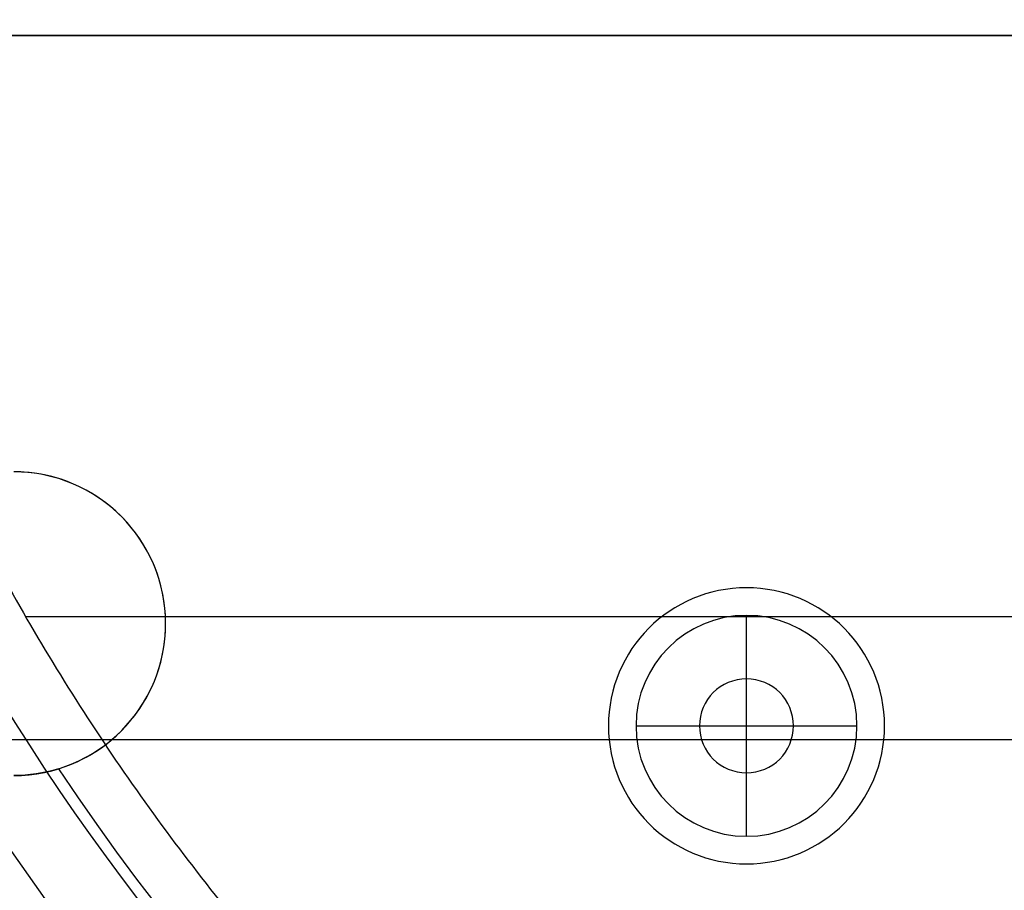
# Model space of a CAD drawing. Header units: millimetres. Extents: x 1995 to 3607, y -998 to -363.
# Tile 5 of 256: x 2439 to 2475, y -511 to -480. Entities that reach past the tile are written whole.
import ezdxf

# ---------------------------------------------------------------- set-up
doc = ezdxf.new("R2010")
doc.units = ezdxf.units.MM
doc.header["$MEASUREMENT"] = 0
doc.layers.add('Black Base', color=7, linetype='Continuous', true_color=0x000000)
doc.layers.add('Default', color=7, linetype='Continuous', true_color=0x000000)

# ---------------------------------------------------------------- blocks, each defined once
blk = doc.blocks.new('4')
at = {"layer": 'Default'}
for p, q in [((2555.52, -410.215, 929.058), (2555.52, -410.215, 908.058)), ((2550.52, -415.215, 929.058), (2550.52, -415.215, 908.058)), ((2560.52, -415.215, 929.058), (2560.52, -415.215, 908.058)), ((2576.554, -418.915, 929.058), (2576.554, -418.915, 908.058)), ((2555.52, -420.215, 908.058), (2555.52, -420.215, 929.058)), ((2598.27, -440.215, 918.558), (2422.77, -440.215, 918.558))]:
    blk.add_line(p, q, dxfattribs=at)
for centre, radius, start, end in [((2510.52, -460.215, 923.058), 90, 12.83959, 167.16041), ((2510.52, -460.215, 908.058), 90, 12.83959, 167.16041), ((2510.52, -460.215, 915.558), 90, 12.83959, 167.16041), ((2510.52, -460.215, 929.058), 84, 33.65918, 86.34082), ((2555.52, -415.215, 929.058), 5, 90, 270), ((2555.52, -415.215, 908.058), 5, 90, 270), ((2555.52, -415.215, 918.558), 5, 90, 270), ((2555.52, -415.215, 929.058), 5, 270, 90), ((2555.52, -415.215, 908.058), 5, 270, 90), ((2555.52, -415.215, 918.558), 5, 270, 90), ((2582.054, -418.915, 908.058), 5.5, 90, 270), ((2582.054, -418.915, 918.558), 5.5, 90, 270), ((2582.054, -418.915, 929.058), 5.5, 107.0906, 270)]:
    blk.add_arc(centre, radius, start, end, dxfattribs=at)
for points, degree in [([(2580.437, -413.658, 929.058), (2580.972, -413.493, 929.058), (2581.505, -413.415, 928.988), (2582.054, -413.415, 928.871)], 3), ([(2422.77, -440.215, 908.058), (2510.52, -440.215, 908.058), (2598.27, -440.215, 908.058)], 2), ([(2592.104, -440.215, 929.058), (2510.52, -440.215, 929.058), (2428.936, -440.215, 929.058)], 2)]:
    blk.add_open_spline(points, degree=degree, dxfattribs=at)
blk = doc.blocks.new('3')
at = {"layer": 'Default'}
blk.add_open_spline([(2601.52, -460.215, 907.558), (2601.512, -465.879, 907.558), (2600.485, -476.994, 907.558), (2595.865, -493.274, 907.558), (2588.312, -508.411, 907.558), (2578.257, -521.749, 907.558), (2565.763, -533.188, 907.558), (2551.352, -542.124, 907.558), (2535.556, -548.245, 907.558), (2518.939, -551.346, 907.558), (2502.062, -551.341, 907.558), (2485.488, -548.242, 907.558), (2469.768, -542.158, 907.558), (2455.419, -533.29, 907.558), (2442.935, -521.913, 907.558), (2432.841, -508.597, 907.558), (2425.233, -493.436, 907.558), (2420.566, -477.086, 907.558), (2419.529, -465.913, 907.558), (2419.52, -460.215, 907.558)], degree=3, knots=[0, 0, 0, 0, 0.058824, 0.117647, 0.176471, 0.235294, 0.294118, 0.352941, 0.411765, 0.470588, 0.529412, 0.588235, 0.647059, 0.705882, 0.764706, 0.823529, 0.882353, 0.941176, 1, 1, 1, 1], dxfattribs=at)
for points in [[(2419.52, -460.215, 908.058), (2419.529, -465.913, 908.058), (2420.566, -477.086, 908.058), (2425.233, -493.436, 908.058), (2432.841, -508.597, 908.058), (2442.935, -521.913, 908.058), (2455.419, -533.29, 908.058), (2469.768, -542.158, 908.058), (2485.488, -548.242, 908.058), (2502.062, -551.341, 908.058), (2518.939, -551.346, 908.058), (2535.556, -548.245, 908.058), (2551.352, -542.124, 908.058), (2565.763, -533.188, 908.058), (2578.257, -521.749, 908.058), (2588.312, -508.411, 908.058), (2595.865, -493.274, 908.058), (2600.485, -476.994, 908.058), (2601.512, -465.879, 908.058), (2601.52, -460.215, 908.058)], [(2601.52, -460.215, 907.808), (2601.512, -465.879, 907.808), (2600.485, -476.994, 907.808), (2595.865, -493.274, 907.808), (2588.312, -508.411, 907.808), (2578.257, -521.749, 907.808), (2565.763, -533.188, 907.808), (2551.352, -542.124, 907.808), (2535.556, -548.245, 907.808), (2518.939, -551.346, 907.808), (2502.062, -551.341, 907.808), (2485.488, -548.242, 907.808), (2469.768, -542.158, 907.808), (2455.419, -533.29, 907.808), (2442.935, -521.913, 907.808), (2432.841, -508.597, 907.808), (2425.233, -493.436, 907.808), (2420.566, -477.086, 907.808), (2419.529, -465.913, 907.808), (2419.52, -460.215, 907.808)]]:
    blk.add_open_spline(points, degree=3, dxfattribs=at)
blk = doc.blocks.new('2')
at = {"layer": 'Default'}
blk.add_line((2431.712, -505.715, 907.558), (2589.328, -505.715, 907.558), dxfattribs=at)
for centre in [(2510.52, -460.215, 905.558), (2510.52, -460.215, 907.558), (2510.52, -460.215, 906.558)]:
    blk.add_arc(centre, 91, 180, 0, dxfattribs=at)
blk = doc.blocks.new('1')
at = {"layer": 'Default'}
for p, q in [((2581.623, -501.266, 932.358), (2439.417, -501.266, 932.358)), ((2465.52, -501.215, 917.058), (2465.52, -501.215, 929.058)), ((2465.52, -503.515, 917.058), (2465.52, -501.215, 917.058)), ((2465.52, -503.515, 929.058), (2465.52, -503.515, 917.058)), ((2465.52, -506.915, 929.058), (2465.52, -503.515, 929.058)), ((2461.52, -505.215, 917.058), (2463.82, -505.215, 917.058)), ((2461.52, -505.215, 929.058), (2461.52, -505.215, 917.058)), ((2463.82, -505.215, 929.058), (2467.22, -505.215, 929.058)), ((2463.82, -505.215, 929.058), (2463.82, -505.215, 917.058)), ((2467.22, -505.215, 917.058), (2469.52, -505.215, 917.058)), ((2467.22, -505.215, 929.058), (2467.22, -505.215, 917.058)), ((2469.52, -505.215, 929.058), (2469.52, -505.215, 917.058)), ((2465.52, -506.915, 929.058), (2465.52, -506.915, 917.058)), ((2465.52, -509.215, 917.058), (2465.52, -506.915, 917.058)), ((2465.52, -509.215, 929.058), (2465.52, -509.215, 917.058))]:
    blk.add_line(p, q, dxfattribs=at)
for centre, radius, start, end in [((2510.52, -460.215, 907.358), 95, 180, 360), ((2510.52, -460.215, 914.852), 94.079, 182.38705, 0), ((2510.52, -460.215, 922.347), 93.159, 180, 360), ((2510.52, -460.215, 925.236), 92.423, 180, 360), ((2510.52, -460.215, 908.058), 91.25, 180, 0), ((2510.52, -460.215, 907.358), 91.25, 180, 0), ((2510.52, -460.215, 907.708), 91.25, 180, 0), ((2510.52, -460.215, 927.847), 90.984, 180, 0), ((2510.52, -460.215, 908.058), 90.25, 180, 360), ((2510.52, -460.215, 916.188), 89.824, 182.5304, 360), ((2510.52, -460.215, 924.319), 89.398, 180, 360), ((2510.52, -460.215, 929.713), 89.257, 180, 0), ((2510.52, -460.215, 931.165), 87.083, 180, 0), ((2510.52, -460.215, 929.058), 84.405, 180, 266.8416), ((2465.52, -505.215, 929.058), 4, 90, 270), ((2465.52, -505.215, 917.058), 4, 90, 270), ((2465.52, -505.215, 923.058), 4, 90, 270), ((2465.52, -505.215, 929.058), 4, 270, 90), ((2465.52, -505.215, 917.058), 4, 270, 90), ((2465.52, -505.215, 923.058), 4, 270, 90), ((2465.52, -505.215, 929.058), 1.7, 90, 270), ((2465.52, -505.215, 917.058), 1.7, 90, 270), ((2465.52, -505.215, 923.058), 1.7, 90, 270), ((2465.52, -505.215, 929.058), 1.7, 270, 90), ((2465.52, -505.215, 917.058), 1.7, 270, 90), ((2465.52, -505.215, 923.058), 1.7, 270, 90)]:
    blk.add_arc(centre, radius, start, end, dxfattribs=at)
blk.add_rational_spline([(2428.417, -460.215, 932.358), (2428.417, -542.317, 932.358), (2510.52, -542.317, 932.358), (2592.622, -542.317, 932.358), (2592.622, -460.215, 932.358)], [1, 0.707106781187, 1, 0.707106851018, 0.999999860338], degree=2, knots=[-257.932929, -257.932929, -257.932929, -128.966449, -128.966449, 0, 0, 0], dxfattribs=at)

msp = doc.modelspace()

# ---------------------------------------------------------------- block references
at = {"layer": 'Black Base'}
for name in ['1', '3', '2']:
    msp.add_blockref(name, (0, 0), dxfattribs=at)
at = {"layer": 'Black Base', "rotation": 180}
msp.add_blockref('4', (5021.04, -920.43, 0), dxfattribs=at)

doc.saveas('drawing.dxf')
